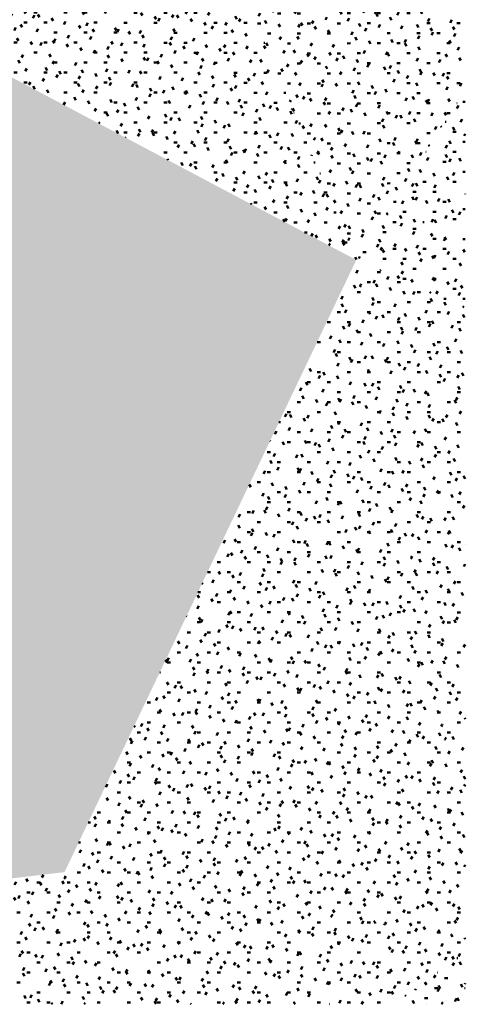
# Model space of a CAD drawing. Header units: millimetres. Extents: x -44271 to 51900, y -56710 to 25730.
# Tile 46 of 61: x 47375 to 51900, y -56710 to -46714. Entities that reach past the tile are written whole.
import ezdxf

# ---------------------------------------------------------------- set-up
doc = ezdxf.new("R2010")
doc.units = ezdxf.units.MM
doc.layers.add('A-DETL-MBND', color=5, linetype='Continuous', lineweight=50)

msp = doc.modelspace()

# ---------------------------------------------------------------- hatches: boundary and pattern name
at = {"layer": 'A-DETL-MBND'}
h = msp.add_hatch(dxfattribs=at)
h.set_pattern_fill('FP_322', color=256, style=0, pattern_type=2)
h.set_pattern_definition([(0.11337, (505.54, -125.65), (404.79222, 102.37615), [33.395, -270.199, -1922.766]), (0.11337, (505.54, -125.65), (404.79222, 102.37615), [-303.595, 33.395, -270.199, -1619.171]), (0.11337, (505.54, -125.65), (404.79222, 102.37615), [-607.189, 33.395, -573.794, -1011.982]), (0.11337, (505.54, -125.65), (404.79222, 102.37615), [-1214.378, 33.395, -270.199, -708.387]), (0.11337, (505.54, -125.65), (404.79222, 102.37615), [-1517.973, 33.395, -169.001, -505.991]), (0.11337, (505.54, -125.65), (404.79222, 102.37615), [-1720.369, 33.395, -472.596]), (119.936, (657.34, -74.56), (-290.0363, 300.50485), [33.46, -270.722, -1926.488]), (119.936, (657.34, -74.56), (-290.0363, 300.50485), [-304.182, 33.46, -270.722, -1622.306]), (119.936, (657.34, -74.56), (-290.0363, 300.50485), [-608.365, 33.46, -574.905, -1013.941]), (119.936, (657.34, -74.56), (-290.0363, 300.50485), [-1216.729, 33.46, -270.722, -709.759]), (119.936, (657.34, -74.56), (-290.0363, 300.50485), [-1520.912, 33.46, -169.328, -506.971]), (119.936, (657.34, -74.56), (-290.0363, 300.50485), [-1723.7, 33.46, -473.511]), (240.12, (707.94, 128.69), (-114.75836, -402.8796), [33.517, -271.186, -1929.786]), (240.12, (707.94, 128.69), (-114.75836, -402.8796), [-304.703, 33.517, -271.186, -1625.083]), (240.12, (707.94, 128.69), (-114.75836, -402.8796), [-609.406, 33.517, -575.889, -1015.677]), (240.12, (707.94, 128.69), (-114.75836, -402.8796), [-1218.812, 33.517, -271.186, -710.974]), (240.12, (707.94, 128.69), (-114.75836, -402.8796), [-1523.515, 33.517, -169.618, -507.838]), (240.12, (707.94, 128.69), (-114.75836, -402.8796), [-1726.651, 33.517, -474.321])])
h.paths.add_polyline_path([(50792.4, -49152.6), (51899.6, -47431.6), (51899.6, -44459.6), (49191.9, -45353.9), (49634.6, -46404.6)])
h = msp.add_hatch(dxfattribs=at)
h.set_pattern_fill('FP_323', color=256, style=0, pattern_type=2)
h.set_pattern_definition([(359.96178, (-28.2, -173.45), (406.37754, 101.11994), [33.526, -271.257, -1930.296]), (359.96178, (-28.2, -173.45), (406.37754, 101.11994), [-304.784, 33.526, -271.257, -1625.512]), (359.96178, (-28.2, -173.45), (406.37754, 101.11994), [-609.567, 33.526, -576.041, -1015.945]), (359.96178, (-28.2, -173.45), (406.37754, 101.11994), [-1219.134, 33.526, -271.257, -711.162]), (359.96178, (-28.2, -173.45), (406.37754, 101.11994), [-1523.918, 33.526, -169.663, -507.973]), (359.96178, (-28.2, -173.45), (406.37754, 101.11994), [-1727.107, 33.526, -474.446]), (120.04, (124.19, -122.85), (-291.17172, 300.72925), [33.486, -270.929, -1927.959]), (120.04, (124.19, -122.85), (-291.17172, 300.72925), [-304.415, 33.486, -270.929, -1623.545]), (120.04, (124.19, -122.85), (-291.17172, 300.72925), [-608.829, 33.486, -575.344, -1014.715]), (120.04, (124.19, -122.85), (-291.17172, 300.72925), [-1217.658, 33.486, -270.929, -710.301]), (120.04, (124.19, -122.85), (-291.17172, 300.72925), [-1522.073, 33.486, -169.457, -507.358]), (120.04, (124.19, -122.85), (-291.17172, 300.72925), [-1725.016, 33.486, -473.872]), (239.941, (174.99, 79.9), (-115.20356, -401.84918), [33.466, -270.772, -1926.845]), (239.941, (174.99, 79.9), (-115.20356, -401.84918), [-304.239, 33.466, -270.772, -1622.606]), (239.941, (174.99, 79.9), (-115.20356, -401.84918), [-608.477, 33.466, -575.011, -1014.129]), (239.941, (174.99, 79.9), (-115.20356, -401.84918), [-1216.955, 33.466, -270.772, -709.89]), (239.941, (174.99, 79.9), (-115.20356, -401.84918), [-1521.193, 33.466, -169.36, -507.064]), (239.941, (174.99, 79.9), (-115.20356, -401.84918), [-1724.019, 33.466, -473.598])])
h.paths.add_polyline_path([(50792.4, -49152.6), (49191.9, -45353.9), (46189.8, -46713.7), (47830.3, -47583)])
h = msp.add_hatch(dxfattribs=at)
h.set_pattern_fill('FP_319', color=256, style=0, pattern_type=2)
h.set_pattern_definition([(359.99899, (-1.03, -5), (406.39879, 101.58884), [33.528, -271.272, -1930.396]), (359.99899, (-1.03, -5), (406.39879, 101.58884), [-304.799, 33.528, -271.272, -1625.597]), (359.99899, (-1.03, -5), (406.39879, 101.58884), [-609.599, 33.528, -576.071, -1015.998]), (359.99899, (-1.03, -5), (406.39879, 101.58884), [-1219.198, 33.528, -271.272, -711.199]), (359.99899, (-1.03, -5), (406.39879, 101.58884), [-1523.997, 33.528, -169.672, -507.999]), (359.99899, (-1.03, -5), (406.39879, 101.58884), [-1727.197, 33.528, -474.471]), (120.001, (151.37, 45.8), (-291.1887, 301.14345), [33.527, -271.265, -1930.352]), (120.001, (151.37, 45.8), (-291.1887, 301.14345), [-304.792, 33.527, -271.265, -1625.56]), (120.001, (151.37, 45.8), (-291.1887, 301.14345), [-609.585, 33.527, -576.058, -1015.975]), (120.001, (151.37, 45.8), (-291.1887, 301.14345), [-1219.17, 33.527, -271.265, -711.182]), (120.001, (151.37, 45.8), (-291.1887, 301.14345), [-1523.962, 33.527, -169.668, -507.987]), (120.001, (151.37, 45.8), (-291.1887, 301.14345), [-1727.157, 33.527, -474.46]), (239.999, (202.17, 248.99), (-115.20935, -402.73426), [33.527, -271.261, -1930.323]), (239.999, (202.17, 248.99), (-115.20935, -402.73426), [-304.788, 33.527, -271.261, -1625.535]), (239.999, (202.17, 248.99), (-115.20935, -402.73426), [-609.576, 33.527, -576.049, -1015.959]), (239.999, (202.17, 248.99), (-115.20935, -402.73426), [-1219.151, 33.527, -271.261, -711.171]), (239.999, (202.17, 248.99), (-115.20935, -402.73426), [-1523.939, 33.527, -169.665, -507.98]), (239.999, (202.17, 248.99), (-115.20935, -402.73426), [-1727.131, 33.527, -474.453])])
h.paths.add_polyline_path([(46105.5, -55573.5), (47830.3, -55367.4), (46189.8, -46713.7), (46107.4, -55372.6)])
h = msp.add_hatch(dxfattribs=at)
h.set_pattern_fill('FP_324', color=256, style=0, pattern_type=2)
h.set_pattern_definition([(0.00589, (29.26, -6.83), (406.31055, 101.64077), [33.521, -271.212, 33.521, -1896.455]), (0.00589, (29.26, -6.83), (406.31055, 101.64077), [-338.254, -271.212, 33.521, -575.945, -1015.777]), (0.00589, (29.26, -6.83), (406.31055, 101.64077), [-1218.932, 33.521, -271.212, 33.521, -677.523]), (0.00589, (29.26, -6.83), (406.31055, 101.64077), [-1557.185, -169.635, 33.521, -474.368]), (119.996, (181.63, 43.98), (-291.1219, 301.12066), [33.524, -271.243, 33.524, -1896.666]), (119.996, (181.63, 43.98), (-291.1219, 301.12066), [-338.291, -271.243, 33.524, -576.01, -1015.89]), (119.996, (181.63, 43.98), (-291.1219, 301.12066), [-1219.068, 33.524, -271.243, 33.524, -677.598]), (119.996, (181.63, 43.98), (-291.1219, 301.12066), [-1557.359, -169.654, 33.524, -474.421]), (240.007, (232.42, 247.19), (-115.18417, -402.76013), [33.527, -271.267, -1930.362]), (240.007, (232.42, 247.19), (-115.18417, -402.76013), [-304.794, 33.527, -271.267, -1625.568]), (240.007, (232.42, 247.19), (-115.18417, -402.76013), [-609.588, 33.527, -576.061, -1015.98]), (240.007, (232.42, 247.19), (-115.18417, -402.76013), [-1219.176, 33.527, -271.267, -711.186]), (240.007, (232.42, 247.19), (-115.18417, -402.76013), [-1523.97, 33.527, -169.669, -507.99]), (240.007, (232.42, 247.19), (-115.18417, -402.76013), [-1727.166, 33.527, -474.463])])
h.paths.add_polyline_path([(47830.3, -55367.4), (50792.4, -49152.6), (46189.8, -46713.7), (47108, -51557.1)])
h = msp.add_hatch(dxfattribs=at)
h.set_pattern_fill('FP_344', color=256, style=0, pattern_type=2)
h.set_pattern_definition([(359.9905, (120.75, 8.15), (405.90184, 101.5317), [33.487, -270.939, 33.487, -1894.546]), (359.9905, (120.75, 8.15), (405.90184, 101.5317), [-337.913, -270.939, 33.487, -575.366, -1014.754]), (359.9905, (120.75, 8.15), (405.90184, 101.5317), [-1217.705, 33.487, -270.939, 33.487, -676.841]), (359.9905, (120.75, 8.15), (405.90184, 101.5317), [-1555.618, -169.464, 33.487, -473.89]), (119.967, (272.96, 58.93), (-290.82928, 301.20104), [33.52, -271.207, -1929.939]), (119.967, (272.96, 58.93), (-290.82928, 301.20104), [-304.727, 33.52, -271.207, -1625.212]), (119.967, (272.96, 58.93), (-290.82928, 301.20104), [-609.454, 33.52, -575.934, -1015.757]), (119.967, (272.96, 58.93), (-290.82928, 301.20104), [-1218.909, 33.52, -271.207, -711.03]), (119.967, (272.96, 58.93), (-290.82928, 301.20104), [-1523.636, 33.52, -169.631, -507.879]), (119.967, (272.96, 58.93), (-290.82928, 301.20104), [-1726.788, 33.52, -474.359]), (240.028, (323.7, 262.12), (-115.0695, -402.73136), [33.515, -271.168, -1929.662]), (240.028, (323.7, 262.12), (-115.0695, -402.73136), [-304.683, 33.515, -271.168, -1624.979]), (240.028, (323.7, 262.12), (-115.0695, -402.73136), [-609.367, 33.515, -575.852, -1015.612]), (240.028, (323.7, 262.12), (-115.0695, -402.73136), [-1218.734, 33.515, -271.168, -710.928]), (240.028, (323.7, 262.12), (-115.0695, -402.73136), [-1523.417, 33.515, -169.607, -507.806]), (240.028, (323.7, 262.12), (-115.0695, -402.73136), [-1726.54, 33.515, -474.291])])
h.paths.add_polyline_path([(50792.4, -49152.6), (51899.6, -48534.8), (51899.6, -47431.6), (50853.1, -49058.4)])
h = msp.add_hatch(dxfattribs=at)
h.set_pattern_fill('FP_328', color=256, style=0, pattern_type=2)
h.set_pattern_definition([(359.93484, (-32.26, -85.53), (406.31311, 100.98498), [33.521, -271.214, -1929.987]), (359.93484, (-32.26, -85.53), (406.31311, 100.98498), [-304.735, 33.521, -271.214, -1625.253]), (359.93484, (-32.26, -85.53), (406.31311, 100.98498), [-609.47, 33.521, -575.949, -1015.783]), (359.93484, (-32.26, -85.53), (406.31311, 100.98498), [-1218.939, 33.521, -271.214, -711.048]), (359.93484, (-32.26, -85.53), (406.31311, 100.98498), [-1523.674, 33.521, -169.636, -507.891]), (359.93484, (-32.26, -85.53), (406.31311, 100.98498), [-1726.831, 33.521, -474.371]), (120.016, (120.11, -34.98), (-291.12632, 301.02868), [33.505, -271.084, -1929.062]), (120.016, (120.11, -34.98), (-291.12632, 301.02868), [-304.589, 33.505, -271.084, -1624.474]), (120.016, (120.11, -34.98), (-291.12632, 301.02868), [-609.178, 33.505, -575.673, -1015.296]), (120.016, (120.11, -34.98), (-291.12632, 301.02868), [-1218.355, 33.505, -271.084, -710.707]), (120.016, (120.11, -34.98), (-291.12632, 301.02868), [-1522.944, 33.505, -169.554, -507.648]), (120.016, (120.11, -34.98), (-291.12632, 301.02868), [-1726.003, 33.505, -474.143]), (239.952, (170.9, 167.85), (-115.18398, -402.01474), [33.472, -270.817, -1927.162]), (239.952, (170.9, 167.85), (-115.18398, -402.01474), [-304.289, 33.472, -270.817, -1622.873]), (239.952, (170.9, 167.85), (-115.18398, -402.01474), [-608.578, 33.472, -575.106, -1014.296]), (239.952, (170.9, 167.85), (-115.18398, -402.01474), [-1217.155, 33.472, -270.817, -710.007]), (239.952, (170.9, 167.85), (-115.18398, -402.01474), [-1521.444, 33.472, -169.387, -507.148]), (239.952, (170.9, 167.85), (-115.18398, -402.01474), [-1724.303, 33.472, -473.676])])
h.paths.add_polyline_path([(51899.6, -49646.7), (51899.6, -48534.8), (50792.4, -49152.6)])
h = msp.add_hatch(dxfattribs=at)
h.set_pattern_fill('FP_326', color=256, style=0, pattern_type=2)
h.set_pattern_definition([(359.99942, (3.55, 0.55), (406.38703, 101.59589), [33.527, -271.263, 33.527, -1896.81]), (359.99942, (3.55, 0.55), (406.38703, 101.59589), [-338.317, -271.263, 33.527, -576.053, -1015.967]), (359.99942, (3.55, 0.55), (406.38703, 101.59589), [-1219.16, 33.527, -271.263, 33.527, -677.65]), (359.99942, (3.55, 0.55), (406.38703, 101.59589), [-1557.477, -169.666, 33.527, -474.456]), (119.999, (155.94, 51.35), (-291.17833, 301.15584), [33.528, -271.271, -1930.392]), (119.999, (155.94, 51.35), (-291.17833, 301.15584), [-304.799, 33.528, -271.271, -1625.593]), (119.999, (155.94, 51.35), (-291.17833, 301.15584), [-609.597, 33.528, -576.069, -1015.996]), (119.999, (155.94, 51.35), (-291.17833, 301.15584), [-1219.195, 33.528, -271.271, -711.197]), (119.999, (155.94, 51.35), (-291.17833, 301.15584), [-1523.993, 33.528, -169.671, -507.998]), (119.999, (155.94, 51.35), (-291.17833, 301.15584), [-1727.192, 33.528, -474.47]), (240.001, (206.74, 254.54), (-115.20552, -402.752), [33.528, -271.268, -1930.375]), (240.001, (206.74, 254.54), (-115.20552, -402.752), [-304.796, 33.528, -271.268, -1625.579]), (240.001, (206.74, 254.54), (-115.20552, -402.752), [-609.592, 33.528, -576.064, -1015.987]), (240.001, (206.74, 254.54), (-115.20552, -402.752), [-1219.184, 33.528, -271.268, -711.191]), (240.001, (206.74, 254.54), (-115.20552, -402.752), [-1523.98, 33.528, -169.67, -507.993]), (240.001, (206.74, 254.54), (-115.20552, -402.752), [-1727.177, 33.528, -474.466])])
h.paths.add_polyline_path([(51899.6, -56023.7), (51899.6, -55144), (50792.4, -49152.6), (47830.3, -55367.4), (50792.4, -55845.1)])
h = msp.add_hatch(dxfattribs=at)
h.set_pattern_fill('FP_329', color=256, style=0, pattern_type=2)
h.set_pattern_definition([(359.99975, (0.33, 0.08), (406.39644, 101.59823), [33.528, -271.27, 33.528, -1896.855]), (359.99975, (0.33, 0.08), (406.39644, 101.59823), [-338.325, -271.27, 33.528, -576.067, -1015.991]), (359.99975, (0.33, 0.08), (406.39644, 101.59823), [-1219.189, 33.528, -271.27, 33.528, -677.666]), (359.99975, (0.33, 0.08), (406.39644, 101.59823), [-1557.514, -169.67, 33.528, -474.468]), (120, (152.72, 50.88), (-291.18681, 301.15236), [33.528, -271.272, 33.528, -1896.871]), (120, (152.72, 50.88), (-291.18681, 301.15236), [-338.328, -271.272, 33.528, -576.072, -1015.999]), (120, (152.72, 50.88), (-291.18681, 301.15236), [-1219.199, 33.528, -271.272, 33.528, -677.671]), (120, (152.72, 50.88), (-291.18681, 301.15236), [-1557.527, -169.672, 33.528, -474.472]), (240, (203.52, 254.08), (-115.21219, -402.75136), [33.528, -271.271, 33.528, -1896.863]), (240, (203.52, 254.08), (-115.21219, -402.75136), [-338.326, -271.271, 33.528, -576.069, -1015.995]), (240, (203.52, 254.08), (-115.21219, -402.75136), [-1219.194, 33.528, -271.271, 33.528, -677.669]), (240, (203.52, 254.08), (-115.21219, -402.75136), [-1557.521, -169.671, 33.528, -474.47])])
h.paths.add_polyline_path([(51899.6, -55144), (51899.6, -49646.7), (50792.4, -49152.6), (51236.8, -51557.1)])
h = msp.add_hatch(dxfattribs=at)
h.set_pattern_fill('FP_316', color=256, style=0, pattern_type=2)
h.set_pattern_definition([(0.55057, (585.65, -5335.555), (406.18568, 100.95374), [33.512, -271.142, -1929.472]), (0.55057, (585.65, -5335.555), (406.18568, 100.95374), [-304.653, 33.512, -271.142, -1624.818]), (0.55057, (585.65, -5335.555), (406.18568, 100.95374), [-609.307, 33.512, -575.795, -1015.511]), (0.55057, (585.65, -5335.555), (406.18568, 100.95374), [-1218.614, 33.512, -271.142, -710.858]), (0.55057, (585.65, -5335.555), (406.18568, 100.95374), [-1523.267, 33.512, -169.59, -507.756]), (0.55057, (585.65, -5335.555), (406.18568, 100.95374), [-1726.37, 33.512, -474.244]), (121.284, (737.97, -5285.56), (-291.03578, 284.86976), [32.266, -261.064, -1857.756]), (121.284, (737.97, -5285.56), (-291.03578, 284.86976), [-293.33, 32.266, -261.064, -1564.426]), (121.284, (737.97, -5285.56), (-291.03578, 284.86976), [-586.66, 32.266, -554.393, -977.766]), (121.284, (737.97, -5285.56), (-291.03578, 284.86976), [-1173.319, 32.266, -261.064, -684.436]), (121.284, (737.97, -5285.56), (-291.03578, 284.86976), [-1466.649, 32.266, -163.287, -488.883]), (121.284, (737.97, -5285.56), (-291.03578, 284.86976), [-1662.202, 32.266, -456.617]), (239.011, (788.74, -5090.98), (-115.14797, -385.82575), [32.542, -263.294, -1873.625]), (239.011, (788.74, -5090.98), (-115.14797, -385.82575), [-295.836, 32.542, -263.294, -1577.79]), (239.011, (788.74, -5090.98), (-115.14797, -385.82575), [-591.671, 32.542, -559.129, -986.119]), (239.011, (788.74, -5090.98), (-115.14797, -385.82575), [-1183.342, 32.542, -263.294, -690.283]), (239.011, (788.74, -5090.98), (-115.14797, -385.82575), [-1479.178, 32.542, -164.682, -493.059]), (239.011, (788.74, -5090.98), (-115.14797, -385.82575), [-1676.402, 32.542, -460.517])])
h.paths.add_polyline_path([(46107.4, -55588.1), (47830.3, -55367.4), (46105.5, -55573.5)])
h = msp.add_hatch(dxfattribs=at)
h.set_pattern_fill('FP_317', color=256, style=0, pattern_type=2)
h.set_pattern_definition([(0.00058, (1.51, -0.44), (406.39297, 101.60411), [33.527, -271.267, 33.527, -1896.839]), (0.00058, (1.51, -0.44), (406.39297, 101.60411), [-338.322, -271.267, 33.527, -576.062, -1015.982]), (0.00058, (1.51, -0.44), (406.39297, 101.60411), [-1219.179, 33.527, -271.267, 33.527, -677.66]), (0.00058, (1.51, -0.44), (406.39297, 101.60411), [-1557.501, -169.669, 33.527, -474.464]), (120, (153.91, 50.36), (-291.18431, 301.14803), [33.528, -271.269, 33.528, -1896.853]), (120, (153.91, 50.36), (-291.18431, 301.14803), [-338.325, -271.269, 33.528, -576.066, -1015.99]), (120, (153.91, 50.36), (-291.18431, 301.14803), [-1219.188, 33.528, -271.269, 33.528, -677.665]), (120, (153.91, 50.36), (-291.18431, 301.14803), [-1557.513, -169.67, 33.528, -474.467]), (240.001, (204.71, 253.56), (-115.20652, -402.75373), [33.528, -271.272, -1930.398]), (240.001, (204.71, 253.56), (-115.20652, -402.75373), [-304.8, 33.528, -271.272, -1625.598]), (240.001, (204.71, 253.56), (-115.20652, -402.75373), [-609.599, 33.528, -576.071, -1015.999]), (240.001, (204.71, 253.56), (-115.20652, -402.75373), [-1219.199, 33.528, -271.272, -711.199]), (240.001, (204.71, 253.56), (-115.20652, -402.75373), [-1523.998, 33.528, -169.672, -507.999]), (240.001, (204.71, 253.56), (-115.20652, -402.75373), [-1727.198, 33.528, -474.471])])
h.paths.add_polyline_path([(46732.9, -56709.5), (47908.8, -56709.5), (47830.3, -55367.4), (46107.4, -55588.1), (46189.8, -55735.9)])
h = msp.add_hatch(dxfattribs=at)
h.set_pattern_fill('FP_330', color=256, style=0, pattern_type=2)
h.set_pattern_definition([(359.99879, (3.13, 0.96), (406.38615, 101.59142), [33.527, -271.263, 33.527, -1896.807]), (359.99879, (3.13, 0.96), (406.38615, 101.59142), [-338.316, -271.263, 33.527, -576.052, -1015.965]), (359.99879, (3.13, 0.96), (406.38615, 101.59142), [-1219.158, 33.527, -271.263, 33.527, -677.649]), (359.99879, (3.13, 0.96), (406.38615, 101.59142), [-1557.474, -169.666, 33.527, -474.456]), (119.999, (155.52, 51.75), (-291.17846, 301.15807), [33.528, -271.271, -1930.396]), (119.999, (155.52, 51.75), (-291.17846, 301.15807), [-304.799, 33.528, -271.271, -1625.597]), (119.999, (155.52, 51.75), (-291.17846, 301.15807), [-609.599, 33.528, -576.071, -1015.998]), (119.999, (155.52, 51.75), (-291.17846, 301.15807), [-1219.198, 33.528, -271.271, -711.199]), (119.999, (155.52, 51.75), (-291.17846, 301.15807), [-1523.997, 33.528, -169.672, -507.999]), (119.999, (155.52, 51.75), (-291.17846, 301.15807), [-1727.197, 33.528, -474.471]), (240, (206.32, 254.95), (-115.21155, -402.74826), [33.527, -271.267, 33.527, -1896.834]), (240, (206.32, 254.95), (-115.21155, -402.74826), [-338.321, -271.267, 33.527, -576.06, -1015.98]), (240, (206.32, 254.95), (-115.21155, -402.74826), [-1219.175, 33.527, -271.267, 33.527, -677.658]), (240, (206.32, 254.95), (-115.21155, -402.74826), [-1557.497, -169.669, 33.527, -474.462])])
h.paths.add_polyline_path([(48046.5, -56709.5), (51188.2, -56709.5), (51899.6, -56176.3), (51899.6, -56023.7), (47830.3, -55367.4), (47908.8, -56709.5)])
h = msp.add_hatch(dxfattribs=at)
h.set_pattern_fill('FP_313', color=256, style=0, pattern_type=2)
h.set_pattern_definition([(0.06449, (91.88, -173.77), (406.27951, 101.94936), [33.518, -271.191, -1929.827]), (0.06449, (91.88, -173.77), (406.27951, 101.94936), [-304.71, 33.518, -271.191, -1625.118]), (0.06449, (91.88, -173.77), (406.27951, 101.94936), [-609.419, 33.518, -575.901, -1015.698]), (0.06449, (91.88, -173.77), (406.27951, 101.94936), [-1218.838, 33.518, -271.191, -710.989]), (0.06449, (91.88, -173.77), (406.27951, 101.94936), [-1523.548, 33.518, -169.622, -507.849]), (0.06449, (91.88, -173.77), (406.27951, 101.94936), [-1726.687, 33.518, -474.331]), (120.035, (244.24, -122.85), (-291.1008, 300.50557), [33.482, -270.903, -1927.775]), (120.035, (244.24, -122.85), (-291.1008, 300.50557), [-304.385, 33.482, -270.903, -1623.389]), (120.035, (244.24, -122.85), (-291.1008, 300.50557), [-608.771, 33.482, -575.289, -1014.618]), (120.035, (244.24, -122.85), (-291.1008, 300.50557), [-1217.542, 33.482, -270.903, -710.233]), (120.035, (244.24, -122.85), (-291.1008, 300.50557), [-1521.927, 33.482, -169.441, -507.309]), (120.035, (244.24, -122.85), (-291.1008, 300.50557), [-1724.851, 33.482, -473.827]), (239.997, (295.02, 80.19), (-115.17813, -402.45384), [33.515, -271.167, 33.515, -1896.14]), (239.997, (295.02, 80.19), (-115.17813, -402.45384), [-338.197, -271.167, 33.515, -575.85, -1015.608]), (239.997, (295.02, 80.19), (-115.17813, -402.45384), [-1218.73, 33.515, -271.167, 33.515, -677.411]), (239.997, (295.02, 80.19), (-115.17813, -402.45384), [-1556.927, -169.607, 33.515, -474.289])])
h.paths.add_polyline_path([(51899.6, -56176.3), (51188.2, -56709.5), (51899.6, -56709.5)])

doc.saveas('drawing.dxf')
